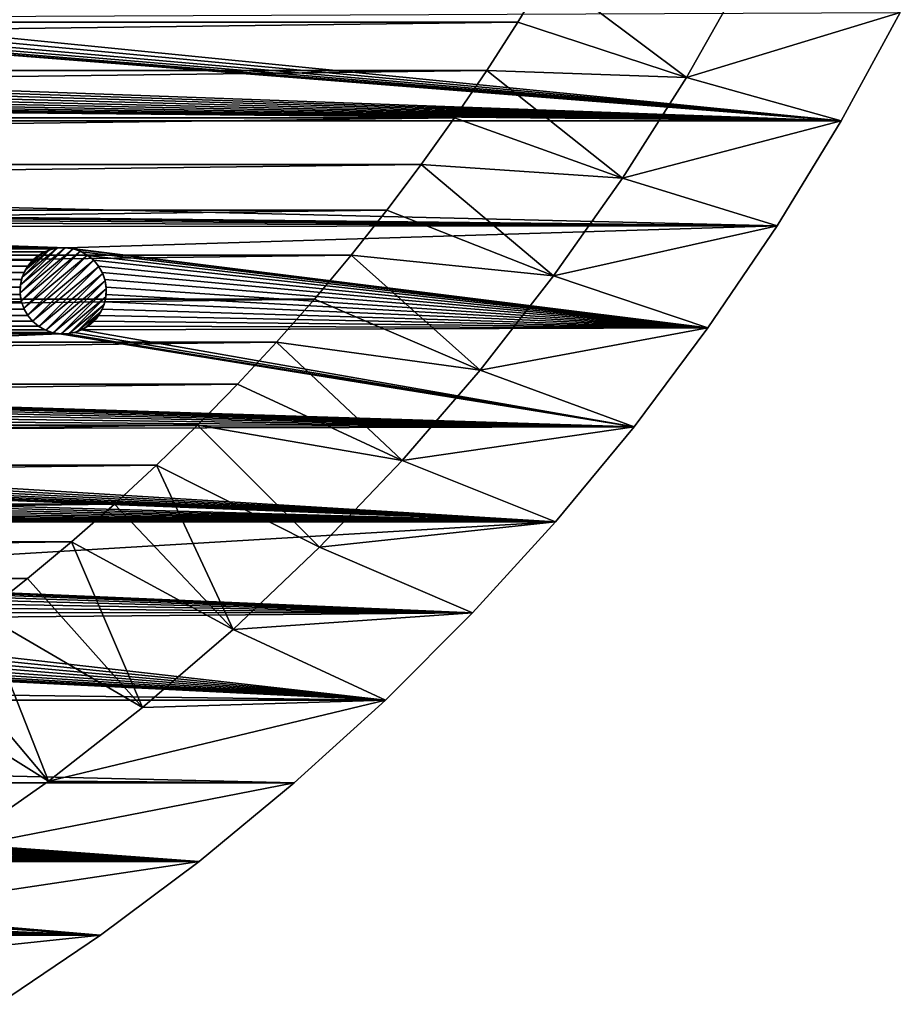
# Model space of a CAD drawing. Header units: metres. Extents: x -150 to 150, y -150 to 150.
# Tile 26 of 64: x 82 to 133, y -126 to -69. Entities that reach past the tile are written whole.
import ezdxf

# ---------------------------------------------------------------- set-up
doc = ezdxf.new("R2010")
doc.units = ezdxf.units.M
doc.layers.add('solid_P32600', color=7, linetype='CONTINUOUS')

msp = doc.modelspace()

# ---------------------------------------------------------------- linework, layer by layer
at = {"layer": 'solid_P32600'}
for points in [[(-112.891518, -66.456329, 5), (-111.171471, -69.295662, 5), (112.891518, -66.456329, 5)], [(-111.171471, -69.295662, 5), (111.171471, -69.295662, 5), (112.891518, -66.456329, 5)], [(120.939865, -72.488266, 2), (112.891518, -66.456329, 5), (111.171471, -69.295662, 5)], [(124.350838, -66.466606, 2), (112.891518, -66.456329, 5), (120.939865, -72.488266, 2)], [(124.350838, -66.466606, 2), (120.939865, -72.488266, 2), (133.325317, -68.733551, 2)], [(69.331207, -69.331207), (69.611931, -68.997993), (129.903809, -75)], [(69.611931, -68.997993), (133.325317, -68.733551), (129.903809, -75)], [(120.939865, -72.488266, 2), (129.903809, -75, 2), (133.325317, -68.733551, 2)], [(133.325317, -68.733551), (133.325317, -68.733551, 2), (129.903809, -75, 2)], [(133.325317, -68.733551), (129.903809, -75, 2), (129.903809, -75)], [(-111.171471, -69.295662, 5), (-109.382103, -72.087051, 5), (111.171471, -69.295662, 5)], [(-109.382103, -72.087051, 5), (109.382103, -72.087051, 5), (111.171471, -69.295662, 5)], [(68.997993, -69.611931), (69.331207, -69.331207), (129.903809, -75)], [(120.939865, -72.488266, 2), (111.171471, -69.295662, 5), (109.382103, -72.087051, 5)], [(2.349231, -70.394951), (67.346161, -70.054543), (129.903809, -75)], [(67.346161, -70.054543), (67.781868, -70.05368), (129.903809, -75)], [(67.781868, -70.05368), (68.211098, -69.978867), (129.903809, -75)], [(68.211098, -69.978867), (68.620232, -69.829041), (129.903809, -75)], [(68.620232, -69.829041), (68.997993, -69.611931), (129.903809, -75)], [(2.460035, -70.809586), (2.349231, -70.394951), (129.903809, -75)], [(2.460035, -70.809586), (129.903809, -75), (2.5, -71.25)], [(2.460035, -71.690414), (2.5, -71.25), (129.903809, -75)], [(2.349231, -72.105049), (2.460035, -71.690414), (129.903809, -75)], [(-109.382103, -72.087051, 5), (-107.520401, -74.835175, 5), (109.382103, -72.087051, 5)], [(-107.520401, -74.835175, 5), (107.520401, -74.835175, 5), (109.382103, -72.087051, 5)], [(2.164318, -72.499573), (2.349231, -72.105049), (129.903809, -75)], [(117.236755, -78.335724, 2), (109.382103, -72.087051, 5), (107.520401, -74.835175, 5)], [(120.939865, -72.488266, 2), (109.382103, -72.087051, 5), (117.236755, -78.335724, 2)], [(1.606416, -73.164452), (1.915111, -72.856972), (129.903809, -75)], [(1.915111, -72.856972), (2.164318, -72.499573), (129.903809, -75)], [(120.939865, -72.488266, 2), (117.236755, -78.335724, 2), (129.903809, -75, 2)], [(0.854756, -73.598419), (1.25, -73.415062), (129.903809, -75)], [(1.25, -73.415062), (1.606416, -73.164452), (129.903809, -75)], [(0, -73.749138), (129.903809, -75), (-129.903809, -75)], [(0, -73.749138), (0.43412, -73.712021), (129.903809, -75)], [(0.43412, -73.712021), (0.854756, -73.598419), (129.903809, -75)], [(129.903809, -75), (126.18766, -81.096329), (-129.903809, -75)], [(47.775002, -80.248726), (-129.903809, -75), (126.18766, -81.096329)], [(-107.520401, -74.835175, 5), (-105.58876, -77.536827, 5), (107.520401, -74.835175, 5)], [(-105.58876, -77.536827, 5), (105.58876, -77.536827, 5), (107.520401, -74.835175, 5)], [(117.236755, -78.335724, 2), (107.520401, -74.835175, 5), (105.58876, -77.536827, 5)], [(117.236755, -78.335724, 2), (126.18766, -81.096329, 2), (129.903809, -75, 2)], [(129.903809, -75), (129.903809, -75, 2), (126.18766, -81.096329, 2)], [(129.903809, -75), (126.18766, -81.096329, 2), (126.18766, -81.096329)], [(-105.58876, -77.536827, 5), (-103.590889, -80.186798, 5), (105.58876, -77.536827, 5)], [(-103.590889, -80.186798, 5), (103.590889, -80.186798, 5), (105.58876, -77.536827, 5)], [(113.253006, -83.992546, 2), (105.58876, -77.536827, 5), (103.590889, -80.186798, 5)], [(117.236755, -78.335724, 2), (105.58876, -77.536827, 5), (113.253006, -83.992546, 2)], [(117.236755, -78.335724, 2), (113.253006, -83.992546, 2), (126.18766, -81.096329, 2)], [(-103.590889, -80.186798, 5), (-101.528114, -82.782959, 5), (103.590889, -80.186798, 5)], [(-101.528114, -82.782959, 5), (101.528114, -82.782959, 5), (103.590889, -80.186798, 5)], [(48.208969, -80.28756), (47.775002, -80.248726), (126.18766, -81.096329)], [(48.630051, -80.399498), (48.208969, -80.28756), (126.18766, -81.096329)], [(49.02457, -80.584412), (48.630051, -80.399498), (126.18766, -81.096329)], [(113.253006, -83.992546, 2), (103.590889, -80.186798, 5), (101.528114, -82.782959, 5)], [(49.381969, -80.833618), (49.02457, -80.584412), (126.18766, -81.096329)], [(49.685246, -81.137299), (49.381969, -80.833618), (126.18766, -81.096329)], [(49.685246, -81.137299), (126.18766, -81.096329), (85.070702, -82.362328)], [(49.685246, -81.137299), (85.070702, -82.362328), (49.940063, -81.498726)], [(50.12566, -81.900124), (49.940063, -81.498726), (85.070702, -82.362328)], [(85.070702, -82.362328), (126.18766, -81.096329), (122.187027, -87.007607)], [(113.253006, -83.992546, 2), (122.187027, -87.007607, 2), (126.18766, -81.096329, 2)], [(126.18766, -81.096329), (126.18766, -81.096329, 2), (122.187027, -87.007607, 2)], [(126.18766, -81.096329), (122.187027, -87.007607, 2), (122.187027, -87.007607)], [(50.237019, -82.314606), (50.12566, -81.900124), (85.070702, -82.362328)], [(50.237019, -82.314606), (84.205765, -82.437996), (83.796631, -82.587822)], [(50.274139, -82.748726), (50.237019, -82.314606), (83.796631, -82.587822)], [(50.237019, -82.314606), (84.635002, -82.363182), (84.205765, -82.437996)], [(50.237019, -82.314606), (85.070702, -82.362328), (84.635002, -82.363182)], [(50.274139, -82.748726), (83.796631, -82.587822), (83.418869, -82.804932)], [(82.355621, -84.966255, -2.5), (84.966255, -82.355621, -2.5), (85.425957, -82.420723, -2.5)], [(82.355621, -84.966255, -2.5), (82.377686, -84.509285, -2.5), (84.966255, -82.355621, -2.5)], [(82.420723, -85.425957, -2.5), (82.355621, -84.966255, -2.5), (85.425957, -82.420723, -2.5)], [(82.377686, -84.509285, -2.5), (84.509285, -82.377686, -2.5), (84.966255, -82.355621, -2.5)], [(82.377686, -84.509285, -2.5), (82.483612, -84.056221, -2.5), (84.509285, -82.377686, -2.5)], [(82.420723, -85.425957, -2.5), (85.425957, -82.420723, -2.5), (85.861267, -82.565262, -2.5)], [(82.565262, -85.861267, -2.5), (82.420723, -85.425957, -2.5), (85.861267, -82.565262, -2.5)], [(82.483612, -84.056221, -2.5), (84.056221, -82.483612, -2.5), (84.509285, -82.377686, -2.5)], [(82.483612, -84.056221, -2.5), (82.668526, -83.638672, -2.5), (84.056221, -82.483612, -2.5)], [(82.565262, -85.861267, -2.5), (85.861267, -82.565262, -2.5), (86.25705, -82.786217, -2.5)], [(82.668526, -83.638672, -2.5), (83.638672, -82.668526, -2.5), (84.056221, -82.483612, -2.5)], [(82.668526, -83.638672, -2.5), (82.931572, -83.254288, -2.5), (83.638672, -82.668526, -2.5)], [(82.931572, -83.254288, -2.5), (83.254288, -82.931572, -2.5), (83.638672, -82.668526, -2.5)], [(83.254288, -82.931572, -2.5), (83.418869, -82.804932), (83.638672, -82.668526, -2.5)], [(83.638672, -82.668526, -2.5), (83.418869, -82.804932), (83.796631, -82.587822)], [(83.638672, -82.668526, -2.5), (83.796631, -82.587822), (84.056221, -82.483612, -2.5)], [(84.056221, -82.483612, -2.5), (83.796631, -82.587822), (84.205765, -82.437996)], [(84.056221, -82.483612, -2.5), (84.205765, -82.437996), (84.509285, -82.377686, -2.5)], [(84.509285, -82.377686, -2.5), (84.205765, -82.437996), (84.635002, -82.363182)], [(84.509285, -82.377686, -2.5), (84.635002, -82.363182), (84.966255, -82.355621, -2.5)], [(84.966255, -82.355621, -2.5), (84.635002, -82.363182), (85.070702, -82.362328)], [(84.966255, -82.355621, -2.5), (85.070702, -82.362328), (85.425957, -82.420723, -2.5)], [(85.499641, -82.438828), (85.070702, -82.362328), (122.187027, -87.007607)], [(85.425957, -82.420723, -2.5), (85.070702, -82.362328), (85.499641, -82.438828)], [(85.425957, -82.420723, -2.5), (85.499641, -82.438828), (85.861267, -82.565262, -2.5)], [(85.909363, -82.587044), (85.499641, -82.438828), (122.187027, -87.007607)], [(85.861267, -82.565262, -2.5), (85.499641, -82.438828), (85.909363, -82.587044)], [(85.861267, -82.565262, -2.5), (85.909363, -82.587044), (86.25705, -82.786217, -2.5)], [(86.280899, -82.801888), (85.909363, -82.587044), (122.187027, -87.007607)], [(86.25705, -82.786217, -2.5), (85.909363, -82.587044), (86.280899, -82.801888)], [(-101.528114, -82.782959, 5), (-99.397423, -85.329292, 5), (101.528114, -82.782959, 5)], [(-99.397423, -85.329292, 5), (99.397423, -85.329292, 5), (101.528114, -82.782959, 5)], [(50.123421, -83.603485), (50.237019, -83.182846), (82.804932, -83.418869)], [(50.237019, -83.182846), (50.274139, -82.748726), (83.085655, -83.085655)], [(50.237019, -83.182846), (83.085655, -83.085655), (82.804932, -83.418869)], [(50.274139, -82.748726), (83.418869, -82.804932), (83.085655, -83.085655)], [(82.786217, -86.25705, -2.5), (82.565262, -85.861267, -2.5), (86.25705, -82.786217, -2.5)], [(82.668526, -83.638672, -2.5), (82.804932, -83.418869), (82.931572, -83.254288, -2.5)], [(82.786217, -86.25705, -2.5), (86.25705, -82.786217, -2.5), (86.620583, -83.085045, -2.5)], [(83.085045, -86.620583, -2.5), (82.786217, -86.25705, -2.5), (86.620583, -83.085045, -2.5)], [(82.931572, -83.254288, -2.5), (82.804932, -83.418869), (83.085655, -83.085655)], [(82.931572, -83.254288, -2.5), (83.085655, -83.085655), (83.254288, -82.931572, -2.5)], [(86.919411, -83.448578, -2.5), (83.085045, -86.620583, -2.5), (86.620583, -83.085045, -2.5)], [(83.254288, -82.931572, -2.5), (83.085655, -83.085655), (83.418869, -82.804932)], [(86.25705, -82.786217, -2.5), (86.280899, -82.801888), (86.620583, -83.085045)], [(86.25705, -82.786217, -2.5), (86.620583, -83.085045), (86.620583, -83.085045, -2.5)], [(86.280899, -82.801888), (122.187027, -87.007607), (86.620583, -83.085045)], [(86.90374, -83.424728), (86.620583, -83.085045), (122.187027, -87.007607)], [(86.620583, -83.085045, -2.5), (86.620583, -83.085045), (86.90374, -83.424728)], [(86.919411, -83.448578, -2.5), (86.620583, -83.085045, -2.5), (86.90374, -83.424728)], [(108.993576, -89.450272, 2), (101.528114, -82.782959, 5), (99.397423, -85.329292, 5)], [(113.253006, -83.992546, 2), (101.528114, -82.782959, 5), (108.993576, -89.450272, 2)], [(49.940063, -83.998726), (50.123421, -83.603485), (82.587822, -83.796631)], [(49.940063, -83.998726), (82.587822, -83.796631), (82.437996, -84.205765)], [(50.123421, -83.603485), (82.804932, -83.418869), (82.587822, -83.796631)], [(82.483612, -84.056221, -2.5), (82.437996, -84.205765), (82.587822, -83.796631)], [(82.483612, -84.056221, -2.5), (82.587822, -83.796631), (82.668526, -83.638672, -2.5)], [(82.668526, -83.638672, -2.5), (82.587822, -83.796631), (82.804932, -83.418869)], [(86.919411, -83.448578, -2.5), (83.448578, -86.919411, -2.5), (83.085045, -86.620583, -2.5)], [(86.919411, -83.448578, -2.5), (87.140366, -83.84436, -2.5), (83.448578, -86.919411, -2.5)], [(87.140366, -83.84436, -2.5), (83.84436, -87.140366, -2.5), (83.448578, -86.919411, -2.5)], [(87.140366, -83.84436, -2.5), (87.284904, -84.279671, -2.5), (83.84436, -87.140366, -2.5)], [(87.118584, -83.796265), (86.90374, -83.424728), (122.187027, -87.007607)], [(86.919411, -83.448578, -2.5), (86.90374, -83.424728), (87.118584, -83.796265)], [(86.919411, -83.448578, -2.5), (87.118584, -83.796265), (87.140366, -83.84436, -2.5)], [(87.2668, -84.205986), (87.118584, -83.796265), (122.187027, -87.007607)], [(87.140366, -83.84436, -2.5), (87.118584, -83.796265), (87.2668, -84.205986)], [(87.140366, -83.84436, -2.5), (87.2668, -84.205986), (87.284904, -84.279671, -2.5)], [(49.381969, -84.663841), (49.689453, -84.355141), (82.363182, -84.635002)], [(49.689453, -84.355141), (49.940063, -83.998726), (82.437996, -84.205765)], [(49.689453, -84.355141), (82.437996, -84.205765), (82.363182, -84.635002)], [(82.377686, -84.509285, -2.5), (82.363182, -84.635002), (82.437996, -84.205765)], [(82.377686, -84.509285, -2.5), (82.437996, -84.205765), (82.483612, -84.056221, -2.5)], [(87.284904, -84.279671, -2.5), (84.279671, -87.284904, -2.5), (83.84436, -87.140366, -2.5)], [(87.284904, -84.279671, -2.5), (87.350006, -84.739372, -2.5), (84.279671, -87.284904, -2.5)], [(87.3433, -84.634926), (87.2668, -84.205986), (122.187027, -87.007607)], [(87.284904, -84.279671, -2.5), (87.2668, -84.205986), (87.3433, -84.634926)], [(87.284904, -84.279671, -2.5), (87.3433, -84.634926), (87.350006, -84.739372, -2.5)], [(113.253006, -83.992546, 2), (108.993576, -89.450272, 2), (122.187027, -87.007607, 2)], [(48.630051, -85.097961), (49.02457, -84.913048), (82.362328, -85.070702)], [(49.02457, -84.913048), (49.381969, -84.663841), (82.362328, -85.070702)], [(49.381969, -84.663841), (82.363182, -84.635002), (82.362328, -85.070702)], [(82.355621, -84.966255, -2.5), (82.363182, -84.635002), (82.377686, -84.509285, -2.5)], [(82.355621, -84.966255, -2.5), (82.362328, -85.070702), (82.363182, -84.635002)], [(82.420723, -85.425957, -2.5), (82.362328, -85.070702), (82.355621, -84.966255, -2.5)], [(87.350006, -84.739372, -2.5), (84.739372, -87.350006, -2.5), (84.279671, -87.284904, -2.5)], [(87.350006, -84.739372, -2.5), (87.327942, -85.196342, -2.5), (84.739372, -87.350006, -2.5)], [(87.350006, -84.739372, -2.5), (87.342445, -85.070625), (87.327942, -85.196342, -2.5)], [(87.342445, -85.070625), (87.3433, -84.634926), (122.187027, -87.007607)], [(87.350006, -84.739372, -2.5), (87.3433, -84.634926), (87.342445, -85.070625)], [(-99.397423, -85.329292, 5), (-97.202545, -87.821541, 5), (99.397423, -85.329292, 5)], [(-97.202545, -87.821541, 5), (97.202545, -87.821541, 5), (99.397423, -85.329292, 5)], [(82.587044, -85.909363), (-82.587044, -85.909363), (-82.438828, -85.499641)], [(-47.775002, -85.248726), (82.438828, -85.499641), (-82.438828, -85.499641)], [(82.438828, -85.499641), (82.587044, -85.909363), (-82.438828, -85.499641)], [(47.775002, -85.248726), (82.438828, -85.499641), (-47.775002, -85.248726)], [(47.775002, -85.248726), (48.208969, -85.2099), (82.438828, -85.499641)], [(48.208969, -85.2099), (48.630051, -85.097961), (82.438828, -85.499641)], [(48.630051, -85.097961), (82.362328, -85.070702), (82.438828, -85.499641)], [(82.420723, -85.425957, -2.5), (82.438828, -85.499641), (82.362328, -85.070702)], [(82.565262, -85.861267, -2.5), (82.438828, -85.499641), (82.420723, -85.425957, -2.5)], [(82.565262, -85.861267, -2.5), (82.587044, -85.909363), (82.438828, -85.499641)], [(87.327942, -85.196342, -2.5), (85.196342, -87.327942, -2.5), (84.739372, -87.350006, -2.5)], [(87.327942, -85.196342, -2.5), (87.222015, -85.649406, -2.5), (85.196342, -87.327942, -2.5)], [(87.117805, -85.908997), (87.267632, -85.499863), (122.187027, -87.007607)], [(87.222015, -85.649406, -2.5), (87.267632, -85.499863), (87.117805, -85.908997)], [(87.327942, -85.196342, -2.5), (87.267632, -85.499863), (87.222015, -85.649406, -2.5)], [(87.267632, -85.499863), (87.342445, -85.070625), (122.187027, -87.007607)], [(87.327942, -85.196342, -2.5), (87.342445, -85.070625), (87.267632, -85.499863)], [(108.993576, -89.450272, 2), (99.397423, -85.329292, 5), (97.202545, -87.821541, 5)], [(82.801888, -86.280899), (-82.801888, -86.280899), (-82.587044, -85.909363)], [(82.587044, -85.909363), (82.801888, -86.280899), (-82.587044, -85.909363)], [(82.786217, -86.25705, -2.5), (82.587044, -85.909363), (82.565262, -85.861267, -2.5)], [(82.786217, -86.25705, -2.5), (82.801888, -86.280899), (82.587044, -85.909363)], [(87.222015, -85.649406, -2.5), (85.649406, -87.222015, -2.5), (85.196342, -87.327942, -2.5)], [(87.222015, -85.649406, -2.5), (87.037102, -86.066956, -2.5), (85.649406, -87.222015, -2.5)], [(87.037102, -86.066956, -2.5), (86.066956, -87.037102, -2.5), (85.649406, -87.222015, -2.5)], [(87.037102, -86.066956, -2.5), (86.774055, -86.45134, -2.5), (86.066956, -87.037102, -2.5)], [(87.037102, -86.066956, -2.5), (86.900696, -86.286758), (86.774055, -86.45134, -2.5)], [(86.900696, -86.286758), (87.117805, -85.908997), (122.187027, -87.007607)], [(87.037102, -86.066956, -2.5), (87.117805, -85.908997), (86.900696, -86.286758)], [(87.222015, -85.649406, -2.5), (87.117805, -85.908997), (87.037102, -86.066956, -2.5)], [(83.424728, -86.90374), (-83.424728, -86.90374), (-83.085045, -86.620583)], [(83.085045, -86.620583), (-83.085045, -86.620583), (-82.801888, -86.280899)], [(83.085045, -86.620583), (83.424728, -86.90374), (-83.085045, -86.620583)], [(82.801888, -86.280899), (83.085045, -86.620583), (-82.801888, -86.280899)], [(83.085045, -86.620583, -2.5), (82.801888, -86.280899), (82.786217, -86.25705, -2.5)], [(83.085045, -86.620583, -2.5), (83.085045, -86.620583), (82.801888, -86.280899)], [(83.448578, -86.919411, -2.5), (83.424728, -86.90374), (83.085045, -86.620583)], [(83.448578, -86.919411, -2.5), (83.085045, -86.620583), (83.085045, -86.620583, -2.5)], [(86.774055, -86.45134, -2.5), (86.45134, -86.774055, -2.5), (86.066956, -87.037102, -2.5)], [(86.286758, -86.900696), (86.619972, -86.619972), (122.187027, -87.007607)], [(86.45134, -86.774055, -2.5), (86.619972, -86.619972), (86.286758, -86.900696)], [(86.774055, -86.45134, -2.5), (86.619972, -86.619972), (86.45134, -86.774055, -2.5)], [(86.619972, -86.619972), (86.900696, -86.286758), (122.187027, -87.007607)], [(86.774055, -86.45134, -2.5), (86.900696, -86.286758), (86.619972, -86.619972)], [(84.634926, -87.3433), (-84.634926, -87.3433), (-84.205986, -87.2668)], [(84.205986, -87.2668), (-84.205986, -87.2668), (-83.796265, -87.118584)], [(84.205986, -87.2668), (84.634926, -87.3433), (-84.205986, -87.2668)], [(83.796265, -87.118584), (-83.796265, -87.118584), (-83.424728, -86.90374)], [(83.796265, -87.118584), (84.205986, -87.2668), (-83.796265, -87.118584)], [(83.424728, -86.90374), (83.796265, -87.118584), (-83.424728, -86.90374)], [(83.448578, -86.919411, -2.5), (83.796265, -87.118584), (83.424728, -86.90374)], [(83.84436, -87.140366, -2.5), (83.796265, -87.118584), (83.448578, -86.919411, -2.5)], [(83.84436, -87.140366, -2.5), (84.205986, -87.2668), (83.796265, -87.118584)], [(84.279671, -87.284904, -2.5), (84.205986, -87.2668), (83.84436, -87.140366, -2.5)], [(84.279671, -87.284904, -2.5), (84.634926, -87.3433), (84.205986, -87.2668)], [(85.070625, -87.342445), (85.499863, -87.267632), (117.907181, -92.724564)], [(85.196342, -87.327942, -2.5), (85.499863, -87.267632), (85.070625, -87.342445)], [(85.649406, -87.222015, -2.5), (85.499863, -87.267632), (85.196342, -87.327942, -2.5)], [(85.499863, -87.267632), (85.908997, -87.117805), (117.907181, -92.724564)], [(85.649406, -87.222015, -2.5), (85.908997, -87.117805), (85.499863, -87.267632)], [(86.066956, -87.037102, -2.5), (85.908997, -87.117805), (85.649406, -87.222015, -2.5)], [(85.908997, -87.117805), (86.286758, -86.900696), (122.187027, -87.007607)], [(86.066956, -87.037102, -2.5), (86.286758, -86.900696), (85.908997, -87.117805)], [(85.908997, -87.117805), (122.187027, -87.007607), (117.907181, -92.724564)], [(86.45134, -86.774055, -2.5), (86.286758, -86.900696), (86.066956, -87.037102, -2.5)], [(108.993576, -89.450272, 2), (117.907181, -92.724564, 2), (122.187027, -87.007607, 2)], [(122.187027, -87.007607), (122.187027, -87.007607, 2), (117.907181, -92.724564, 2)], [(122.187027, -87.007607), (117.907181, -92.724564, 2), (117.907181, -92.724564)], [(-97.202545, -87.821541, 5), (-94.947655, -90.254875, 5), (97.202545, -87.821541, 5)], [(-94.947655, -90.254875, 5), (94.947655, -90.254875, 5), (97.202545, -87.821541, 5)], [(24.947973, -89.804581), (-84.634926, -87.3433), (84.634926, -87.3433)], [(24.947973, -89.804581), (84.634926, -87.3433), (117.907181, -92.724564)], [(84.739372, -87.350006, -2.5), (84.634926, -87.3433), (84.279671, -87.284904, -2.5)], [(84.634926, -87.3433), (85.070625, -87.342445), (117.907181, -92.724564)], [(84.739372, -87.350006, -2.5), (85.070625, -87.342445), (84.634926, -87.3433)], [(85.196342, -87.327942, -2.5), (85.070625, -87.342445), (84.739372, -87.350006, -2.5)], [(104.475136, -94.688545, 2), (97.202545, -87.821541, 5), (94.947655, -90.254875, 5)], [(108.993576, -89.450272, 2), (97.202545, -87.821541, 5), (104.475136, -94.688545, 2)], [(108.993576, -89.450272, 2), (104.475136, -94.688545, 2), (117.907181, -92.724564, 2)], [(25.377207, -89.879395), (24.947973, -89.804581), (117.907181, -92.724564)], [(25.786341, -90.029221), (25.377207, -89.879395), (117.907181, -92.724564)], [(26.164101, -90.24633), (25.786341, -90.029221), (117.907181, -92.724564)], [(-94.947655, -90.254875, 5), (-92.632141, -92.629639, 5), (94.947655, -90.254875, 5)], [(-92.632141, -92.629639, 5), (92.632141, -92.629639, 5), (94.947655, -90.254875, 5)], [(26.497318, -90.527054), (26.164101, -90.24633), (117.907181, -92.724564)], [(26.77804, -90.860275), (26.497318, -90.527054), (117.907181, -92.724564)], [(104.475136, -94.688545, 2), (94.947655, -90.254875, 5), (92.632141, -92.629639, 5)], [(26.992382, -91.232101), (26.77804, -90.860275), (117.907181, -92.724564)], [(26.992382, -91.232101), (117.907181, -92.724564), (27.144974, -91.647163)], [(27.22036, -92.082916), (27.144974, -91.647163), (117.907181, -92.724564)], [(27.220646, -92.5121), (27.22036, -92.082916), (117.907181, -92.724564)], [(-92.632141, -92.629639, 5), (-90.254379, -94.947777, 5), (92.632141, -92.629639, 5)], [(-90.254379, -94.947777, 5), (90.254379, -94.947777, 5), (92.632141, -92.629639, 5)], [(26.99593, -93.350761), (27.144142, -92.94104), (113.363411, -98.227875)], [(27.144142, -92.94104), (27.220646, -92.5121), (117.907181, -92.724564)], [(27.144142, -92.94104), (117.907181, -92.724564), (113.363411, -98.227875)], [(99.700844, -99.703094, 2), (92.632141, -92.629639, 5), (90.254379, -94.947777, 5)], [(104.475136, -94.688545, 2), (92.632141, -92.629639, 5), (99.700844, -99.703094, 2)], [(104.475136, -94.688545, 2), (113.363411, -98.227875, 2), (117.907181, -92.724564, 2)], [(117.907181, -92.724564), (117.907181, -92.724564, 2), (113.363411, -98.227875, 2)], [(117.907181, -92.724564), (113.363411, -98.227875, 2), (113.363411, -98.227875)], [(26.777334, -93.727661), (26.99593, -93.350761), (113.363411, -98.227875)], [(26.163607, -94.341385), (26.497927, -94.061981), (113.363411, -98.227875)], [(26.497927, -94.061981), (26.777334, -93.727661), (113.363411, -98.227875)], [(25.376984, -94.708199), (25.786705, -94.559982), (113.363411, -98.227875)], [(25.786705, -94.559982), (26.163607, -94.341385), (113.363411, -98.227875)], [(-90.254379, -94.947777, 5), (-87.818993, -97.20491, 5), (90.254379, -94.947777, 5)], [(-87.818993, -97.20491, 5), (87.818993, -97.20491, 5), (90.254379, -94.947777, 5)], [(24.94805, -94.784698), (113.363411, -98.227875), (2.460035, -95.109581)], [(2.460035, -95.109581), (113.363411, -98.227875), (2.5, -95.550003)], [(24.94805, -94.784698), (25.376984, -94.708199), (113.363411, -98.227875)], [(94.690781, -104.47303, 2), (90.254379, -94.947777, 5), (87.818993, -97.20491, 5)], [(99.700844, -99.703094, 2), (90.254379, -94.947777, 5), (94.690781, -104.47303, 2)], [(104.475136, -94.688545, 2), (99.700844, -99.703094, 2), (113.363411, -98.227875, 2)], [(2.460035, -95.990417), (2.5, -95.550003), (113.363411, -98.227875)], [(2.349231, -96.405052), (2.460035, -95.990417), (113.363411, -98.227875)], [(1.915111, -97.156967), (2.164318, -96.799568), (113.363411, -98.227875)], [(2.164318, -96.799568), (2.349231, -96.405052), (113.363411, -98.227875)], [(-87.818993, -97.20491, 5), (-85.330383, -99.396797, 5), (87.818993, -97.20491, 5)], [(-85.330383, -99.396797, 5), (85.330383, -99.396797, 5), (87.818993, -97.20491, 5)], [(1.25, -97.715065), (1.606416, -97.464455), (113.363411, -98.227875)], [(1.606416, -97.464455), (1.915111, -97.156967), (113.363411, -98.227875)], [(94.690781, -104.47303, 2), (87.818993, -97.20491, 5), (85.330383, -99.396797, 5)], [(0, -98.049141), (113.363411, -98.227875), (-113.363411, -98.227875)], [(0, -98.049141), (0.43412, -98.012016), (113.363411, -98.227875)], [(0.43412, -98.012016), (0.854756, -97.898422), (113.363411, -98.227875)], [(0.854756, -97.898422), (1.25, -97.715065), (113.363411, -98.227875)], [(60, -101.42305), (-113.363411, -98.227875), (113.363411, -98.227875)], [(60, -101.42305), (113.363411, -98.227875), (108.558975, -103.512848)], [(99.700844, -99.703094, 2), (108.558975, -103.512848, 2), (113.363411, -98.227875, 2)], [(113.363411, -98.227875), (113.363411, -98.227875, 2), (108.558975, -103.512848, 2)], [(113.363411, -98.227875), (108.558975, -103.512848, 2), (108.558975, -103.512848)], [(-85.330383, -99.396797, 5), (-82.785454, -101.525955, 5), (85.330383, -99.396797, 5)], [(-82.785454, -101.525955, 5), (82.785454, -101.525955, 5), (85.330383, -99.396797, 5)], [(89.448227, -108.995407, 2), (85.330383, -99.396797, 5), (82.785454, -101.525955, 5)], [(94.690781, -104.47303, 2), (85.330383, -99.396797, 5), (89.448227, -108.995407, 2)], [(99.700844, -99.703094, 2), (94.690781, -104.47303, 2), (108.558975, -103.512848, 2)], [(-82.785454, -101.525955, 5), (-80.18515, -103.591888, 5), (82.785454, -101.525955, 5)], [(-80.18515, -103.591888, 5), (80.18515, -103.591888, 5), (82.785454, -101.525955, 5)], [(60.433971, -101.461876), (60, -101.42305), (108.558975, -103.512848)], [(60.855049, -101.573814), (60.433971, -101.461876), (108.558975, -103.512848)], [(89.448227, -108.995407, 2), (82.785454, -101.525955, 5), (80.18515, -103.591888, 5)], [(61.249569, -101.758728), (60.855049, -101.573814), (108.558975, -103.512848)], [(61.606968, -102.007935), (61.249569, -101.758728), (108.558975, -103.512848)], [(61.910244, -102.311623), (61.606968, -102.007935), (108.558975, -103.512848)], [(61.910244, -102.311623), (108.558975, -103.512848), (62.165062, -102.67305)], [(62.350662, -103.07444), (62.165062, -102.67305), (108.558975, -103.512848)], [(62.462021, -103.48893), (62.350662, -103.07444), (108.558975, -103.512848)], [(62.499138, -103.92305), (62.462021, -103.48893), (108.558975, -103.512848)], [(62.499138, -103.92305), (108.558975, -103.512848), (103.512848, -108.558975)], [(83.994194, -113.251579, 2), (80.18515, -103.591888, 5), (77.534485, -105.590652, 5)], [(89.448227, -108.995407, 2), (80.18515, -103.591888, 5), (83.994194, -113.251579, 2)], [(94.690781, -104.47303, 2), (103.512848, -108.558975, 2), (108.558975, -103.512848, 2)], [(108.558975, -103.512848), (108.558975, -103.512848, 2), (103.512848, -108.558975, 2)], [(108.558975, -103.512848), (103.512848, -108.558975, 2), (103.512848, -108.558975)], [(62.348423, -104.777802), (62.462021, -104.35717), (103.512848, -108.558975)], [(62.462021, -104.35717), (62.499138, -103.92305), (103.512848, -108.558975)], [(62.165062, -105.17305), (62.348423, -104.777802), (103.512848, -108.558975)], [(94.690781, -104.47303, 2), (89.448227, -108.995407, 2), (103.512848, -108.558975, 2)], [(61.914452, -105.529465), (62.165062, -105.17305), (103.512848, -108.558975)], [(60.855049, -106.272278), (61.249569, -106.087364), (103.512848, -108.558975)], [(61.249569, -106.087364), (61.606968, -105.838158), (103.512848, -108.558975)], [(61.606968, -105.838158), (61.914452, -105.529465), (103.512848, -108.558975)], [(83.994194, -113.251579, 2), (77.534485, -105.590652, 5), (74.837311, -107.519142, 5)], [(-60, -106.42305), (103.512848, -108.558975), (-103.512848, -108.558975)], [(60, -106.42305), (103.512848, -108.558975), (-60, -106.42305)], [(60, -106.42305), (60.433971, -106.384216), (103.512848, -108.558975)], [(60.433971, -106.384216), (60.855049, -106.272278), (103.512848, -108.558975)], [(83.994194, -113.251579, 2), (74.837311, -107.519142, 5), (78.334671, -117.237686, 2)], [(-103.512848, -108.558975), (98.227875, -113.363411), (30.840397, -113.363411)], [(103.512848, -108.558975), (98.227875, -113.363411), (-103.512848, -108.558975)], [(83.994194, -113.251579, 2), (98.227875, -113.363411, 2), (103.512848, -108.558975, 2)], [(89.448227, -108.995407, 2), (83.994194, -113.251579, 2), (103.512848, -108.558975, 2)], [(103.512848, -108.558975), (103.512848, -108.558975, 2), (98.227875, -113.363411, 2)], [(103.512848, -108.558975), (98.227875, -113.363411, 2), (98.227875, -113.363411)], [(31.2761, -113.421471), (30.840397, -113.420616), (98.227875, -113.363411)], [(30.840397, -113.363411), (98.227875, -113.363411), (30.840397, -113.420616)], [(31.2761, -113.421471), (98.227875, -113.363411), (92.724564, -117.907181)], [(31.705334, -113.496284), (31.2761, -113.421471), (92.724564, -117.907181)], [(32.114468, -113.646111), (31.705334, -113.496284), (92.724564, -117.907181)], [(83.994194, -113.251579, 2), (78.334671, -117.237686, 2), (98.227875, -113.363411, 2)], [(78.334671, -117.237686, 2), (92.724564, -117.907181, 2), (98.227875, -113.363411, 2)], [(98.227875, -113.363411), (98.227875, -113.363411, 2), (92.724564, -117.907181, 2)], [(98.227875, -113.363411), (92.724564, -117.907181, 2), (92.724564, -117.907181)], [(32.492226, -113.86322), (32.114468, -113.646111), (92.724564, -117.907181)], [(32.825443, -114.143944), (32.492226, -113.86322), (92.724564, -117.907181)], [(33.106167, -114.477158), (32.825443, -114.143944), (92.724564, -117.907181)], [(33.320507, -114.848984), (33.106167, -114.477158), (92.724564, -117.907181)], [(33.320507, -114.848984), (92.724564, -117.907181), (33.473099, -115.264053)], [(33.548485, -115.699806), (33.473099, -115.264053), (92.724564, -117.907181)], [(33.548771, -116.12899), (33.548485, -115.699806), (92.724564, -117.907181)], [(33.472267, -116.557922), (33.548771, -116.12899), (92.724564, -117.907181)], [(33.324055, -116.967644), (33.472267, -116.557922), (92.724564, -117.907181)], [(32.826054, -117.678864), (33.105461, -117.344543), (92.724564, -117.907181)], [(33.105461, -117.344543), (33.324055, -116.967644), (92.724564, -117.907181)], [(78.334671, -117.237686, 2), (72.488487, -120.939484, 2), (92.724564, -117.907181, 2)], [(32.11483, -118.176872), (32.491734, -117.958275), (87.007607, -122.187027)], [(32.491734, -117.958275), (32.826054, -117.678864), (92.724564, -117.907181)], [(32.491734, -117.958275), (92.724564, -117.907181), (87.007607, -122.187027)], [(72.488487, -120.939484, 2), (87.007607, -122.187027, 2), (92.724564, -117.907181, 2)], [(92.724564, -117.907181), (92.724564, -117.907181, 2), (87.007607, -122.187027, 2)], [(92.724564, -117.907181), (87.007607, -122.187027, 2), (87.007607, -122.187027)], [(31.276175, -118.401588), (87.007607, -122.187027), (2.164318, -118.750427)], [(31.276175, -118.401588), (31.705111, -118.325081), (87.007607, -122.187027)], [(31.705111, -118.325081), (32.11483, -118.176872), (87.007607, -122.187027)], [(2.349231, -119.144951), (2.164318, -118.750427), (87.007607, -122.187027)], [(2.460035, -119.559586), (2.349231, -119.144951), (87.007607, -122.187027)], [(2.460035, -119.559586), (87.007607, -122.187027), (2.5, -120)], [(2.460035, -120.440414), (2.5, -120), (87.007607, -122.187027)], [(2.164318, -121.249573), (2.349231, -120.855049), (87.007607, -122.187027)], [(2.349231, -120.855049), (2.460035, -120.440414), (87.007607, -122.187027)], [(1.915111, -121.606972), (2.164318, -121.249573), (87.007607, -122.187027)], [(72.488487, -120.939484, 2), (66.467361, -124.35067, 2), (87.007607, -122.187027, 2)], [(1.25, -122.165062), (1.606416, -121.914452), (87.007607, -122.187027)], [(1.606416, -121.914452), (1.915111, -121.606972), (87.007607, -122.187027)], [(0.854756, -122.348419), (1.25, -122.165062), (87.007607, -122.187027)], [(0.854756, -122.348419), (87.007607, -122.187027), (81.096329, -126.18766)], [(66.467361, -124.35067, 2), (81.096329, -126.18766, 2), (87.007607, -122.187027, 2)], [(87.007607, -122.187027), (87.007607, -122.187027, 2), (81.096329, -126.18766, 2)], [(87.007607, -122.187027), (81.096329, -126.18766, 2), (81.096329, -126.18766)]]:
    msp.add_3dface(points, dxfattribs=at)

doc.saveas('drawing.dxf')
